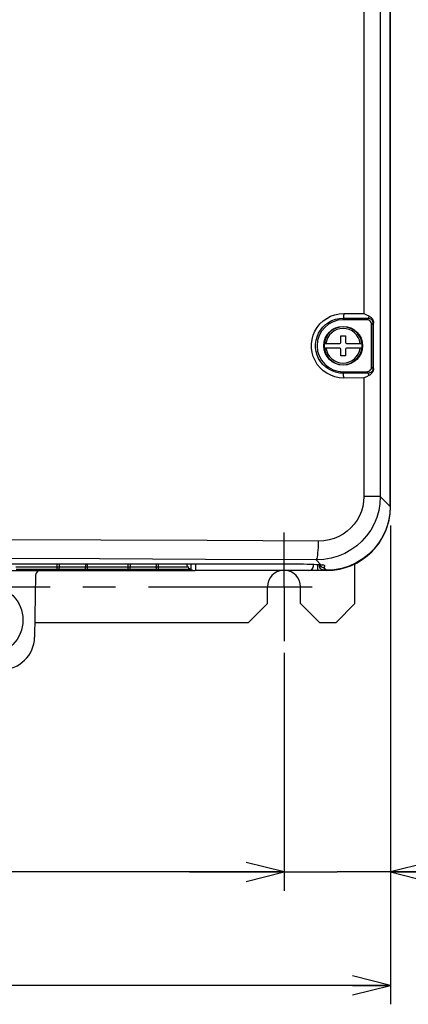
# Model space of a CAD drawing. Extents: x 0 to 420, y 0 to 297.
# Tile 16 of 62: x 95 to 116, y 124 to 176. Entities that reach past the tile are written whole.
import ezdxf

# ---------------------------------------------------------------- set-up
doc = ezdxf.new("R2010")
doc.units = 0
doc.header["$LTSCALE"] = 23.1
doc.linetypes.add('CENTER', pattern=[0.6, 0.375, -0.075, 0.075, -0.075])
doc.layers.get('0').update_dxf_attribs({"linetype": 'CONTINUOUS'})
for name, color, linetype in [('ALL_AXIS', 7, 'CONTINUOUS'), ('ALL_DIM', 7, 'CONTINUOUS'), ('ALL_FEATURES', 7, 'CONTINUOUS')]:
    doc.layers.add(name, color=color, linetype=linetype)
doc.dimstyles.get("Standard").update_dxf_attribs({"dimtxt": 2.5, "dimasz": 2.5, "dimexe": 1.25, "dimexo": 0.625, "dimtad": 1, "dimcen": 2.5, "dimazin": 3, "dimtfac": 1, "dimtmove": 0, "dimatfit": 3})

# ---------------------------------------------------------------- blocks, each defined once
blk = doc.blocks.new('_OPEN')
at = {"color": 0, "linetype": 'BYBLOCK'}
for p, q in [((0, 0), (-1, 0.25)), ((-1, -0.25), (0, 0)), ((-1, 0), (0, 0))]:
    blk.add_line(p, q, dxfattribs=at)
blk = doc.blocks.new('*D4')
at = {"layer": 'ALL_DIM', "color": 2, "linetype": 'CONTINUOUS'}
for p, q in [((109.342, 142.714), (109.342, 130.127)), ((60.592, 142.317), (60.592, 130.127)), ((60.592, 131.127), (84.967, 131.127)), ((109.342, 131.127), (84.967, 131.127))]:
    blk.add_line(p, q, dxfattribs=at)
at = {"layer": 'ALL_DIM', "color": 2, "linetype": 'CONTINUOUS', "xscale": 2, "yscale": 2, "zscale": 2, "rotation": 180}
blk.add_blockref('_OPEN', (60.592, 131.127), dxfattribs=at)
at = {"layer": 'ALL_DIM', "color": 2, "linetype": 'CONTINUOUS', "xscale": 2, "yscale": 2, "zscale": 2}
blk.add_blockref('_OPEN', (109.342, 131.127), dxfattribs=at)
blk = doc.blocks.new('*D29')
at = {"layer": 'ALL_DIM', "color": 2, "linetype": 'CONTINUOUS'}
for p, q in [((114.967, 149.442), (114.967, 130.127)), ((109.342, 142.317), (109.342, 130.127)), ((109.342, 131.127), (104.342, 131.127)), ((104.342, 131.127), (112.154, 131.127)), ((132.547, 131.127), (112.154, 131.127)), ((114.967, 131.127), (132.547, 131.127))]:
    blk.add_line(p, q, dxfattribs=at)
at = {"layer": 'ALL_DIM', "color": 2, "linetype": 'CONTINUOUS', "xscale": 2, "yscale": 2, "zscale": 2}
blk.add_blockref('_OPEN', (109.342, 131.127), dxfattribs=at)
at = {"layer": 'ALL_DIM', "color": 2, "linetype": 'CONTINUOUS', "xscale": 2, "yscale": 2, "zscale": 2, "rotation": 180}
blk.add_blockref('_OPEN', (114.967, 131.127), dxfattribs=at)
blk = doc.blocks.new('*D30')
at = {"layer": 'ALL_DIM', "color": 2, "linetype": 'CONTINUOUS'}
for p, q in [((54.967, 149.442), (54.967, 124.127)), ((114.967, 149.442), (114.967, 124.127)), ((54.967, 125.127), (84.967, 125.127)), ((114.967, 125.127), (84.967, 125.127))]:
    blk.add_line(p, q, dxfattribs=at)
at = {"layer": 'ALL_DIM', "color": 2, "linetype": 'CONTINUOUS', "xscale": 2, "yscale": 2, "zscale": 2, "rotation": 180}
blk.add_blockref('_OPEN', (54.967, 125.127), dxfattribs=at)
at = {"layer": 'ALL_DIM', "color": 2, "linetype": 'CONTINUOUS', "xscale": 2, "yscale": 2, "zscale": 2}
blk.add_blockref('_OPEN', (114.967, 125.127), dxfattribs=at)

msp = doc.modelspace()

# ---------------------------------------------------------------- linework, layer by layer
at = {"color": 7, "linetype": 'CONTINUOUS'}
for p, q in [((111.135, 147.067), (111.135, 147.378)), ((111.592, 147.067), (111.135, 147.067))]:
    msp.add_line(p, q, dxfattribs=at)
at = {"layer": 'ALL_AXIS', "color": 7, "linetype": 'CENTER'}
for p, q in [((109.342, 146.192), (109.342, 149.067)), ((60.592, 146.192), (112.181, 146.192)), ((109.342, 146.192), (109.342, 143.317))]:
    msp.add_line(p, q, dxfattribs=at)
at = {"layer": 'ALL_AXIS', "color": 7, "linetype": 'CONTINUOUS'}
msp.add_circle((93.717, 144.442), 1.825, dxfattribs=at)
msp.add_arc((111.592, 150.442), 3.375, 270, 360, dxfattribs=at)
at = {"layer": 'ALL_AXIS', "color": 3, "linetype": 'CONTINUOUS'}
for start, end in [(93.3395, 180), (0, 86.6605)]:
    msp.add_arc((109.342, 146.192), 0.875, start, end, dxfattribs=at)
at = {"layer": 'ALL_FEATURES', "color": 7, "linetype": 'CONTINUOUS'}
for p, q in [((114.967, 150.442), (114.967, 233.192)), ((114.96, 150.444), (114.96, 209.692)), ((113.717, 160.317), (112.467, 160.317)), ((113.967, 157.817), (113.967, 160.067)), ((114.045, 160.145), (114.045, 157.739)), ((114.078, 157.739), (114.078, 160.145)), ((112.342, 159.467), (112.592, 159.467)), ((112.342, 159.117), (112.342, 159.467)), ((112.592, 159.467), (112.592, 159.117)), ((111.468, 159.067), (112.292, 159.067)), ((112.292, 158.817), (111.468, 158.817)), ((112.342, 158.417), (112.342, 158.767)), ((112.592, 158.767), (112.592, 158.417)), ((112.642, 159.067), (113.466, 159.067)), ((113.466, 158.817), (112.642, 158.817)), ((112.592, 158.417), (112.342, 158.417)), ((112.467, 157.567), (113.717, 157.567)), ((59.967, 147.408), (109.967, 147.408)), ((110.897, 147.308), (110.898, 147.391)), ((111.217, 147.372), (111.217, 147.192)), ((111.272, 147.367), (111.306, 147.364)), ((111.306, 147.364), (111.329, 147.361)), ((65.346, 147.067), (104.587, 147.067)), ((96.213, 146.822), (96.155, 143.537)), ((110.647, 147.062), (104.654, 147.062)), ((111.135, 147.067), (110.685, 147.067)), ((111.254, 147.192), (111.217, 147.192)), ((111.59, 147.074), (111.467, 147.074))]:
    msp.add_line(p, q, dxfattribs=at)
at = {"layer": 'ALL_FEATURES', "color": 9, "linetype": 'CONTINUOUS'}
for p, q in [((113.567, 232.664), (113.567, 160.646)), ((114.434, 232.664), (114.434, 150.971)), ((112.467, 160.397), (113.795, 160.396)), ((112.467, 160.397), (112.467, 160.317)), ((112.498, 160.647), (113.567, 160.646)), ((113.795, 160.396), (113.717, 160.317)), ((114.045, 160.145), (113.967, 160.067)), ((114.078, 160.145), (114.045, 160.145)), ((111.441, 158.942), (111.441, 158.942)), ((113.492, 158.942), (113.493, 158.942)), ((114.045, 157.739), (113.967, 157.817)), ((114.078, 157.739), (114.045, 157.739)), ((112.467, 157.487), (112.467, 157.567)), ((113.795, 157.489), (112.467, 157.487)), ((113.567, 157.239), (112.498, 157.237)), ((113.567, 157.239), (113.567, 150.971)), ((113.795, 157.489), (113.717, 157.567)), ((114.434, 150.971), (113.567, 150.971)), ((114.434, 150.971), (114.96, 150.444)), ((59.967, 147.409), (109.967, 147.409)), ((97.357, 147.116), (97.357, 147.408)), ((97.469, 147.241), (97.469, 147.408)), ((98.84, 147.408), (98.84, 147.241)), ((98.951, 147.116), (98.951, 147.408)), ((101.107, 147.116), (101.107, 147.408)), ((101.219, 147.241), (101.219, 147.408)), ((102.59, 147.408), (102.59, 147.241)), ((102.701, 147.116), (102.701, 147.408)), ((104.434, 147.113), (104.434, 147.408)), ((104.684, 147.062), (104.684, 147.408)), ((109.967, 147.409), (109.967, 147.408)), ((111.047, 147.616), (111.297, 147.366)), ((111.184, 147.376), (111.297, 147.366)), ((111.297, 147.366), (111.272, 147.367)), ((111.297, 147.366), (111.372, 147.359)), ((111.365, 147.354), (111.36, 147.357)), ((97.357, 147.241), (95.165, 147.241)), ((97.357, 147.116), (95.183, 147.116)), ((101.107, 147.241), (98.915, 147.241)), ((101.107, 147.116), (98.933, 147.116)), ((104.271, 147.241), (102.665, 147.241)), ((104.43, 147.116), (102.683, 147.116)), ((111.467, 147.197), (111.59, 147.074)), ((111.467, 147.197), (111.467, 147.074))]:
    msp.add_line(p, q, dxfattribs=at)
at = {"layer": 'ALL_FEATURES', "color": 3, "linetype": 'CONTINUOUS'}
for p, q in [((113.092, 145.317), (113.092, 147.421)), ((108.467, 145.317), (108.467, 146.192)), ((110.217, 145.317), (110.217, 146.192)), ((107.467, 144.317), (108.467, 145.317)), ((110.217, 145.317), (111.217, 144.317)), ((112.092, 144.317), (113.092, 145.317)), ((96.169, 144.317), (107.467, 144.317)), ((111.217, 144.317), (112.092, 144.317))]:
    msp.add_line(p, q, dxfattribs=at)
at = {"layer": 'ALL_FEATURES', "color": 9, "linetype": 'CONTINUOUS'}
for points in [[(112.498, 157.237), (112.264, 157.253), (112.036, 157.301), (111.815, 157.379), (111.608, 157.486), (111.419, 157.62), (111.249, 157.778), (111.103, 157.958), (110.982, 158.156), (110.89, 158.367), (110.827, 158.59), (110.794, 158.818), (110.793, 159.049), (110.823, 159.278), (110.884, 159.502), (110.975, 159.715), (111.094, 159.914), (111.239, 160.095), (111.407, 160.255), (111.597, 160.391), (111.804, 160.501), (112.026, 160.581), (112.26, 160.631), (112.498, 160.647)], [(112.467, 157.487), (112.267, 157.501), (112.072, 157.541), (111.884, 157.608), (111.708, 157.7), (111.546, 157.814), (111.402, 157.949), (111.277, 158.102), (111.174, 158.271), (111.095, 158.452), (111.041, 158.641), (111.014, 158.837), (111.013, 159.034), (111.039, 159.229), (111.091, 159.42), (111.168, 159.602), (111.269, 159.772), (111.393, 159.926), (111.537, 160.063), (111.698, 160.179), (111.875, 160.272), (112.064, 160.341), (112.264, 160.383), (112.467, 160.397)], [(112.498, 160.647), (112.498, 160.592), (112.495, 160.539), (112.491, 160.492), (112.486, 160.453), (112.48, 160.423), (112.474, 160.404), (112.467, 160.397)], [(113.824, 160.518), (113.82, 160.477), (113.814, 160.443), (113.809, 160.417), (113.802, 160.401), (113.795, 160.396)], [(113.795, 160.396), (113.838, 160.392), (113.879, 160.381), (113.918, 160.363), (113.953, 160.339), (113.984, 160.309), (114.009, 160.275), (114.028, 160.235), (114.04, 160.191), (114.045, 160.145)], [(114.045, 157.739), (114.041, 157.697), (114.03, 157.656), (114.013, 157.617), (113.989, 157.582), (113.96, 157.551), (113.926, 157.526), (113.886, 157.506), (113.842, 157.493), (113.795, 157.489)], [(112.498, 157.237), (112.498, 157.293), (112.495, 157.345), (112.491, 157.392), (112.486, 157.432), (112.48, 157.462), (112.474, 157.481), (112.467, 157.487)], [(113.824, 157.367), (113.82, 157.408), (113.814, 157.442), (113.809, 157.467), (113.802, 157.483), (113.795, 157.489)], [(114.434, 150.971), (114.412, 150.589), (114.349, 150.224), (114.246, 149.867), (114.104, 149.524), (113.925, 149.198), (113.711, 148.894), (113.463, 148.615), (113.186, 148.365), (112.883, 148.147), (112.556, 147.963), (112.211, 147.817), (111.842, 147.707), (111.451, 147.639), (111.047, 147.616)], [(113.567, 150.971), (113.551, 150.702), (113.507, 150.445), (113.434, 150.194), (113.334, 149.952), (113.207, 149.723), (113.055, 149.51), (112.88, 149.314), (112.684, 149.138), (112.469, 148.985), (112.237, 148.856), (111.993, 148.754), (111.731, 148.677), (111.454, 148.63), (111.168, 148.615)], [(111.168, 148.615), (105.283, 148.648), (99.651, 148.672), (94.001, 148.688), (88.346, 148.696), (82.684, 148.697), (77.046, 148.69), (71.173, 148.675), (65.038, 148.65), (58.766, 148.615)], [(111.047, 147.616), (111.068, 147.639), (111.087, 147.69), (111.106, 147.767), (111.123, 147.868), (111.138, 147.99), (111.15, 148.13), (111.159, 148.284), (111.165, 148.447), (111.168, 148.615)], [(111.047, 147.616), (105.189, 147.649), (99.584, 147.673), (93.959, 147.689), (88.33, 147.698), (82.695, 147.698), (77.082, 147.691), (71.236, 147.676), (65.129, 147.651), (58.886, 147.616)], [(109.967, 147.409), (110.172, 147.408), (110.368, 147.406), (110.558, 147.402), (110.737, 147.397), (110.901, 147.392), (111.05, 147.384), (111.184, 147.376)], [(111.467, 147.197), (111.411, 147.203), (111.358, 147.222), (111.311, 147.251), (111.271, 147.291), (111.242, 147.338), (111.23, 147.371)], [(111.477, 147.333), (111.42, 147.337), (111.365, 147.354)], [(111.372, 147.359), (111.427, 147.352), (111.464, 147.343), (111.477, 147.333)], [(111.477, 147.333), (111.474, 147.287), (111.47, 147.242), (111.467, 147.197)], [(97.469, 147.241), (97.43, 147.241), (97.392, 147.241), (97.357, 147.241)], [(97.394, 147.116), (97.375, 147.116), (97.357, 147.116)], [(98.694, 147.114), (98.482, 147.113), (98.264, 147.113), (98.044, 147.113), (97.826, 147.113), (97.614, 147.114), (97.394, 147.116)], [(97.413, 147.116), (97.427, 147.12), (97.441, 147.133), (97.452, 147.153), (97.461, 147.179), (97.467, 147.208), (97.469, 147.241)], [(98.84, 147.241), (98.653, 147.239), (98.458, 147.238), (98.256, 147.238), (98.053, 147.238), (97.851, 147.238), (97.655, 147.239), (97.469, 147.241)], [(98.933, 147.116), (98.914, 147.116), (98.694, 147.114)], [(98.915, 147.241), (98.877, 147.241), (98.84, 147.241)], [(98.896, 147.116), (98.881, 147.12), (98.868, 147.133), (98.856, 147.153), (98.848, 147.179), (98.842, 147.208), (98.84, 147.241)], [(101.219, 147.241), (101.18, 147.241), (101.142, 147.241), (101.107, 147.241)], [(101.144, 147.116), (101.125, 147.116), (101.107, 147.116)], [(102.444, 147.114), (102.232, 147.113), (102.014, 147.113), (101.794, 147.113), (101.576, 147.113), (101.364, 147.114), (101.144, 147.116)], [(101.163, 147.116), (101.177, 147.12), (101.191, 147.133), (101.202, 147.153), (101.211, 147.179), (101.217, 147.208), (101.219, 147.241)], [(102.59, 147.241), (102.403, 147.239), (102.208, 147.238), (102.006, 147.238), (101.803, 147.238), (101.601, 147.238), (101.405, 147.239), (101.219, 147.241)], [(102.683, 147.116), (102.664, 147.116), (102.444, 147.114)], [(102.665, 147.241), (102.627, 147.241), (102.59, 147.241)], [(102.646, 147.116), (102.631, 147.12), (102.618, 147.133), (102.606, 147.153), (102.598, 147.179), (102.592, 147.208), (102.59, 147.241)]]:
    msp.add_lwpolyline(points, dxfattribs=at)
at = {"layer": 'ALL_FEATURES', "color": 7, "linetype": 'CONTINUOUS'}
for points in [[(113.567, 160.646), (113.704, 160.576), (113.824, 160.518)], [(113.824, 160.518), (113.847, 160.506), (113.872, 160.491), (113.898, 160.474), (113.925, 160.453), (113.953, 160.429), (113.981, 160.398), (114.01, 160.361), (114.037, 160.316), (114.059, 160.263), (114.073, 160.205), (114.078, 160.145)], [(113.967, 160.067), (113.961, 160.123), (113.942, 160.176), (113.912, 160.223), (113.873, 160.263), (113.825, 160.293), (113.772, 160.311), (113.717, 160.317)], [(113.717, 157.567), (113.772, 157.574), (113.825, 157.592), (113.873, 157.622), (113.912, 157.661), (113.942, 157.709), (113.961, 157.762), (113.967, 157.817)], [(114.078, 157.739), (114.073, 157.679), (114.059, 157.622), (114.037, 157.569), (114.011, 157.525), (113.982, 157.487), (113.953, 157.457), (113.926, 157.432), (113.899, 157.411), (113.873, 157.394), (113.847, 157.379), (113.824, 157.367)], [(113.824, 157.367), (113.704, 157.308), (113.567, 157.239)], [(114.96, 150.444), (114.936, 150.037), (114.862, 149.637), (114.741, 149.248), (114.574, 148.877), (114.364, 148.529), (114.113, 148.209), (113.826, 147.921), (113.505, 147.67), (113.157, 147.46), (112.786, 147.293), (112.398, 147.172), (111.997, 147.098), (111.59, 147.074)], [(109.967, 147.408), (110.141, 147.408), (110.355, 147.406), (110.559, 147.402), (110.748, 147.397), (110.919, 147.39), (111.068, 147.383), (111.192, 147.374), (111.272, 147.367)], [(111.254, 147.192), (111.234, 147.234), (111.221, 147.278), (111.217, 147.324)], [(111.329, 147.361), (111.348, 147.359), (111.364, 147.357), (111.375, 147.355), (111.379, 147.354)], [(111.467, 147.074), (111.416, 147.079), (111.368, 147.094), (111.324, 147.119), (111.285, 147.152), (111.254, 147.192)]]:
    msp.add_lwpolyline(points, dxfattribs=at)
msp.add_circle((112.467, 158.942), 1.026, dxfattribs=at)
at = {"layer": 'ALL_FEATURES', "color": 9, "linetype": 'CONTINUOUS'}
msp.add_circle((112.467, 158.942), 1.026, dxfattribs=at)
at = {"layer": 'ALL_FEATURES', "color": 7, "linetype": 'CONTINUOUS'}
for centre, radius, start, end in [((112.467, 158.942), 1.375, 90, 270), ((112.467, 158.942), 1.007, 172.8686, 187.1314), ((112.292, 159.117), 0.05, 270, 360), ((112.292, 158.767), 0.05, 0, 90), ((112.642, 159.117), 0.05, 180, 270), ((112.642, 158.767), 0.05, 90, 180), ((112.467, 158.942), 1.007, 352.8686, 7.1314), ((104.654, 147.562), 0.5, 197.9393, 270), ((96.463, 146.817), 0.25, 90, 179), ((110.647, 147.312), 0.25, 270, 359), ((94.405, 143.567), 1.75, 270, 359)]:
    msp.add_arc(centre, radius, start, end, dxfattribs=at)
at = {"layer": 'ALL_FEATURES', "color": 9, "linetype": 'CONTINUOUS'}
for radius, start, end in [(1.001, 7.1749, 172.8251), (0.916, 7.8464, 172.1536), (1.001, 187.1749, 352.8251), (0.916, 187.8464, 352.1536)]:
    msp.add_arc((112.467, 158.942), radius, start, end, dxfattribs=at)

# ---------------------------------------------------------------- dimensions: what is measured, and where the dimension line sits
at = {"layer": 'ALL_DIM', "color": 2, "linetype": 'CONTINUOUS'}
dim = msp.add_linear_dim(base=(54.967, 125.127), p1=(114.967, 150.442), p2=(54.967, 150.442), angle=180, dimstyle='Standard', dxfattribs=at)
dim.commit()
dim.dimension.update_dxf_attribs({"geometry": '*D30', "text_midpoint": (80.839, 125.127), "dimtype": 128})
for base, p1, p2, picture, middle in [((114.966830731, 131.127214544), (109.341830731, 143.317291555), (114.966830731, 150.442291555), '*D29', (116.034618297, 131.127214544)), ((109.342, 131.127), (60.592, 143.317), (109.342, 143.714), '*D4', (80.839, 131.127))]:
    dim = msp.add_linear_dim(base=base, p1=p1, p2=p2, dimstyle='Standard', dxfattribs=at)
    dim.commit()
    dim.dimension.update_dxf_attribs({"geometry": picture, "text_midpoint": middle, "dimtype": 128})

doc.saveas('drawing.dxf')
